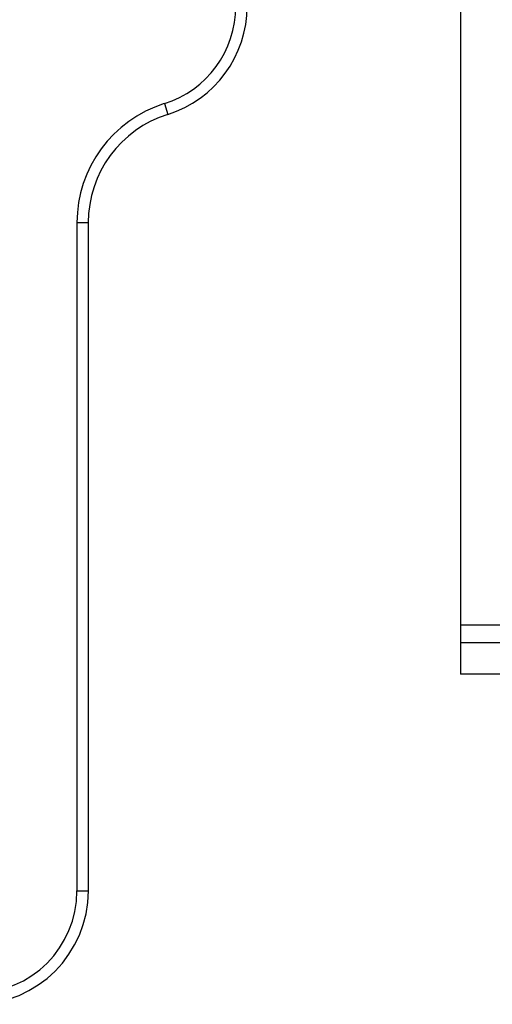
# Model space of a CAD drawing. Header units: inches. Extents: x 3 to 104, y 6 to 58.
# Tile 3 of 36: x 3.968 to 4.788, y 8.627 to 10.336. Entities that reach past the tile are written whole.
import ezdxf

# ---------------------------------------------------------------- set-up
doc = ezdxf.new("R2010")
doc.units = ezdxf.units.IN
doc.header["$MEASUREMENT"] = 0
doc.layers.add('Visible Edges(ANSI)', color=7, linetype='Continuous', lineweight=25)
doc.layers.add('Visible Tangent Edges(ANSI)', color=7, linetype='Continuous', lineweight=25)

msp = doc.modelspace()

# ---------------------------------------------------------------- linework, layer by layer
at = {"layer": 'Visible Edges(ANSI)'}
for p, q in [((4.7334, 10.4184), (4.7334, 9.2855)), ((4.0875, 8.8235), (4.0875, 9.9834)), ((4.7334, 9.2855), (4.7334, 9.2545)), ((4.7334, 9.2545), (4.8584, 9.2545)), ((4.7334, 9.2545), (4.7334, 9.1995)), ((4.8584, 9.1995), (4.7334, 9.1995))]:
    msp.add_line(p, q, dxfattribs=at)
for centre, start, end in [((4.1662, 10.359), 287.4576, 0), ((4.2843, 9.9834), 107.4576, 180), ((3.8906, 8.8235), 270, 0)]:
    msp.add_arc(centre, 0.1969, start, end, dxfattribs=at)
at = {"layer": 'Visible Tangent Edges(ANSI)'}
for p, q in [((4.2194, 10.1899), (4.2253, 10.1712)), ((4.0678, 9.9834), (4.0678, 8.8235)), ((4.0678, 9.9834), (4.0875, 9.9834)), ((4.7334, 9.2855), (19.9974, 9.2855)), ((4.0678, 8.8235), (4.0875, 8.8235))]:
    msp.add_line(p, q, dxfattribs=at)
for centre, radius, start, end in [((4.1662, 10.359), 0.1772, 287.4576, 0), ((4.2843, 9.9834), 0.2165, 107.4576, 180), ((3.8906, 8.8235), 0.1772, 270, 0)]:
    msp.add_arc(centre, radius, start, end, dxfattribs=at)

doc.saveas('drawing.dxf')
